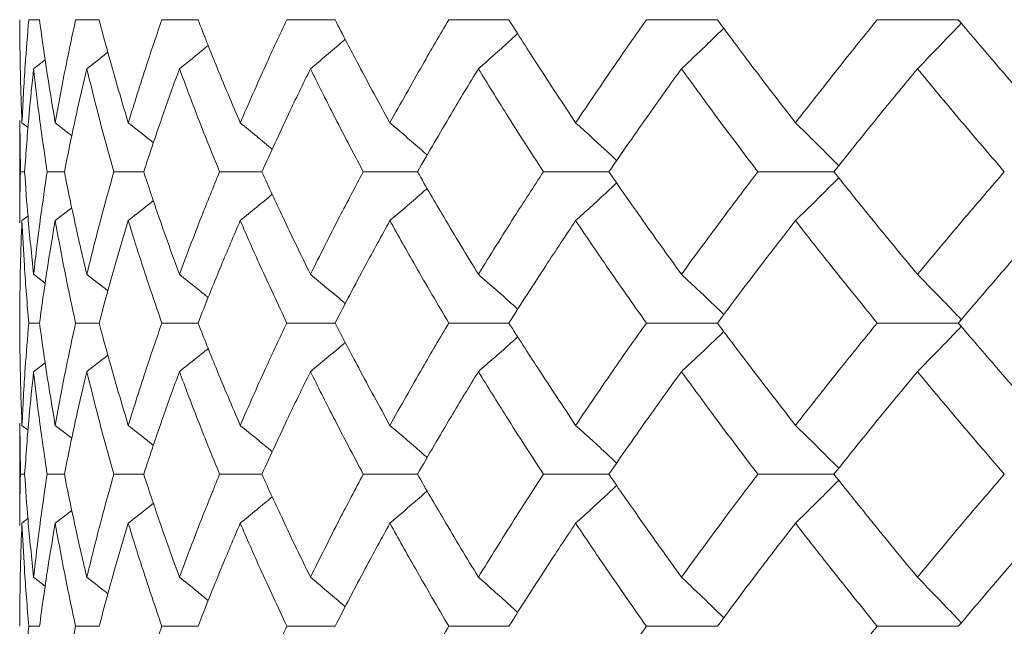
# Model space of a CAD drawing. Header units: inches. Extents: x -4.1 to 22.6, y -10.2 to 17.8.
# Tile 75 of 142: x 11.001 to 11.395, y -0.143 to 0.1. Entities that reach past the tile are written whole.
import ezdxf

# ---------------------------------------------------------------- set-up
doc = ezdxf.new("R2010")
doc.units = ezdxf.units.IN
doc.header["$MEASUREMENT"] = 0

msp = doc.modelspace()

# ---------------------------------------------------------------- linework, layer by layer
at = {"color": 7, "linetype": 'Continuous', "lineweight": 15}
for p, q in [((11.00853, 0.09986), (11.00422, 0.09986)), ((11.03242, 0.09986), (11.02298, 0.09986)), ((11.07205, 0.09986), (11.05757, 0.09986)), ((11.12698, 0.09986), (11.10763, 0.09986)), ((11.19661, 0.09986), (11.17259, 0.09986)), ((11.28018, 0.09986), (11.25175, 0.09986)), ((11.37676, 0.09986), (11.34425, 0.09986)), ((11.00617, 0.08017), (11.01079, 0.08375)), ((11.00063, 0.05941), (11.00063, 0.01844)), ((11.00086, 0.0389), (11.00066, 0.05941)), ((11.0015, 0.05853), (11.00394, 0.05665)), ((11.01484, 0.05853), (11.0215, 0.05334)), ((11.00257, 0.0389), (11.00086, 0.0389)), ((11.01849, 0.0389), (11.0116, 0.0389)), ((11.05029, 0.0389), (11.03832, 0.0389)), ((11.09764, 0.0389), (11.0807, 0.0389)), ((11.16, 0.0389), (11.13828, 0.0389)), ((11.23671, 0.0389), (11.21045, 0.0389)), ((11.32691, 0.0389), (11.2964, 0.0389)), ((11.01484, 0.0193), (11.02147, 0.02445)), ((11.0015, 0.0193), (11.0039, 0.02115)), ((11.00617, -0.00221), (11.01082, -0.0058)), ((11.00853, -0.02172), (11.00422, -0.02172)), ((11.03242, -0.02172), (11.02298, -0.02172)), ((11.07205, -0.02172), (11.05757, -0.02172)), ((11.12698, -0.02172), (11.10763, -0.02172)), ((11.19661, -0.02172), (11.17259, -0.02172)), ((11.28018, -0.02172), (11.25175, -0.02172)), ((11.37676, -0.02172), (11.34425, -0.02172)), ((11.00617, -0.04123), (11.01078, -0.03767)), ((11.00063, -0.06188), (11.00063, -0.10285)), ((11.00086, -0.08234), (11.00066, -0.06188)), ((11.0015, -0.06274), (11.00394, -0.06462)), ((11.01484, -0.06274), (11.0215, -0.06792)), ((11.00257, -0.08234), (11.00086, -0.08234)), ((11.01849, -0.08234), (11.0116, -0.08234)), ((11.05029, -0.08234), (11.03832, -0.08234)), ((11.09764, -0.08234), (11.0807, -0.08234)), ((11.16, -0.08234), (11.13828, -0.08234)), ((11.23671, -0.08234), (11.21045, -0.08234)), ((11.32691, -0.08234), (11.2964, -0.08234)), ((11.01484, -0.10197), (11.02147, -0.09681)), ((11.0015, -0.10197), (11.0039, -0.10012)), ((11.00617, -0.12361), (11.01082, -0.12722)), ((11.00853, -0.1433), (11.00422, -0.1433)), ((11.03242, -0.1433), (11.02298, -0.1433)), ((11.07205, -0.1433), (11.05757, -0.1433)), ((11.12698, -0.1433), (11.10763, -0.1433)), ((11.19661, -0.1433), (11.17259, -0.1433)), ((11.28018, -0.1433), (11.25175, -0.1433)), ((11.37676, -0.1433), (11.34425, -0.1433))]:
    msp.add_line(p, q, dxfattribs=at)
for points, knots in [([(11.0015, 0.05853), (11.00122, 0.06624), (11.0007, 0.08001), (11.00065, 0.09379), (11.00063, 0.09986)], [0, 0, 0, 0, 0.55973, 1, 1, 1, 1]), ([(11.0015, 0.05853), (11.00189, 0.06624), (11.00257, 0.08001), (11.00372, 0.09379), (11.00422, 0.09986)], [0, 0, 0, 0, 0.55973, 1, 1, 1, 1]), ([(11.01484, 0.05853), (11.01354, 0.06624), (11.01121, 0.08001), (11.00935, 0.09379), (11.00853, 0.09986)], [0, 0, 0, 0, 0.55973, 1, 1, 1, 1]), ([(11.01484, 0.05853), (11.01624, 0.06624), (11.01873, 0.08001), (11.02168, 0.09379), (11.02298, 0.09986)], [0, 0, 0, 0, 0.55973, 1, 1, 1, 1]), ([(11.0441, 0.05853), (11.0418, 0.06624), (11.03769, 0.08001), (11.03403, 0.09379), (11.03242, 0.09986)], [0, 0, 0, 0, 0.55973, 1, 1, 1, 1]), ([(11.0441, 0.05853), (11.0465, 0.06624), (11.05077, 0.08001), (11.05549, 0.09379), (11.05757, 0.09986)], [0, 0, 0, 0, 0.55973, 1, 1, 1, 1]), ([(11.08897, 0.05853), (11.08569, 0.06624), (11.07984, 0.08001), (11.07443, 0.09379), (11.07205, 0.09986)], [0, 0, 0, 0, 0.55973, 1, 1, 1, 1]), ([(11.08897, 0.05853), (11.09234, 0.06624), (11.09835, 0.08001), (11.10479, 0.09379), (11.10763, 0.09986)], [0, 0, 0, 0, 0.55973, 1, 1, 1, 1]), ([(11.14896, 0.05853), (11.14474, 0.06624), (11.13721, 0.08001), (11.13011, 0.09379), (11.12698, 0.09986)], [0, 0, 0, 0, 0.55973, 1, 1, 1, 1]), ([(11.14896, 0.05853), (11.15326, 0.06624), (11.16094, 0.08001), (11.16903, 0.09379), (11.17259, 0.09986)], [0, 0, 0, 0, 0.55973, 1, 1, 1, 1]), ([(11.2234, 0.05853), (11.21829, 0.06624), (11.20917, 0.08001), (11.20045, 0.09379), (11.19661, 0.09986)], [0, 0, 0, 0, 0.55973, 1, 1, 1, 1]), ([(11.2234, 0.05853), (11.22859, 0.06624), (11.23786, 0.08001), (11.24751, 0.09379), (11.25175, 0.09986)], [0, 0, 0, 0, 0.55973, 1, 1, 1, 1]), ([(11.31149, 0.05853), (11.30554, 0.06624), (11.29493, 0.08001), (11.28469, 0.09379), (11.28018, 0.09986)], [0, 0, 0, 0, 0.55973, 1, 1, 1, 1]), ([(11.31149, 0.05853), (11.31751, 0.06624), (11.32826, 0.08001), (11.33936, 0.09379), (11.34425, 0.09986)], [0, 0, 0, 0, 0.55973, 1, 1, 1, 1]), ([(11.41225, 0.05853), (11.40554, 0.06624), (11.39354, 0.08001), (11.38189, 0.09379), (11.37676, 0.09986)], [0, 0, 0, 0, 0.55973, 1, 1, 1, 1]), ([(11.26579, 0.08017), (11.26771, 0.08198), (11.27155, 0.08559), (11.27721, 0.09099), (11.28093, 0.09463), (11.28275, 0.09642)], [0, 0, 0, 0, 0.337318, 0.674635, 1, 1, 1, 1]), ([(11.36035, 0.08017), (11.36212, 0.08198), (11.36566, 0.08559), (11.37152, 0.09168), (11.3756, 0.09601), (11.37793, 0.09849)], [0, 0, 0, 0, 0.2995399, 0.5990798, 1, 1, 1, 1]), ([(11.11711, 0.08017), (11.11927, 0.08198), (11.12358, 0.08559), (11.12823, 0.08953), (11.13071, 0.09169), (11.13107, 0.092)], [0, 0, 0, 0, 0.461504, 0.923007, 1, 1, 1, 1]), ([(11.18442, 0.08017), (11.18647, 0.08198), (11.19057, 0.08559), (11.19582, 0.09028), (11.199, 0.0932), (11.20017, 0.09427)], [0, 0, 0, 0, 0.388001, 0.776003, 1, 1, 1, 1]), ([(11.02749, 0.08017), (11.0298, 0.08197), (11.03262, 0.08418), (11.03542, 0.08642), (11.03594, 0.08684)], [0, 0, 0, 0, 0.81537, 1, 1, 1, 1]), ([(11.06461, 0.08017), (11.06685, 0.08197), (11.07071, 0.08508), (11.07454, 0.08823), (11.07615, 0.08955)], [0, 0, 0, 0, 0.58084, 1, 1, 1, 1]), ([(11.00257, 0.0389), (11.00312, 0.0466), (11.0041, 0.06034), (11.00553, 0.07411), (11.00617, 0.08017)], [0, 0, 0, 0, 0.559665, 1, 1, 1, 1]), ([(11.0116, 0.0389), (11.01047, 0.0466), (11.00843, 0.06034), (11.00686, 0.07411), (11.00617, 0.08017)], [0, 0, 0, 0, 0.559665, 1, 1, 1, 1]), ([(11.01849, 0.0389), (11.02005, 0.0466), (11.02283, 0.06034), (11.02607, 0.07411), (11.02749, 0.08017)], [0, 0, 0, 0, 0.5596645, 1, 1, 1, 1]), ([(11.03832, 0.0389), (11.03617, 0.0466), (11.03235, 0.06034), (11.02898, 0.07411), (11.02749, 0.08017)], [0, 0, 0, 0, 0.559665, 1, 1, 1, 1]), ([(11.05029, 0.0389), (11.05285, 0.0466), (11.05741, 0.06034), (11.06241, 0.07411), (11.06461, 0.08017)], [0, 0, 0, 0, 0.559665, 1, 1, 1, 1]), ([(11.0807, 0.0389), (11.07758, 0.0466), (11.072, 0.06034), (11.06687, 0.07411), (11.06461, 0.08017)], [0, 0, 0, 0, 0.559665, 1, 1, 1, 1]), ([(11.09764, 0.0389), (11.10116, 0.0466), (11.10744, 0.06034), (11.11416, 0.07411), (11.11711, 0.08017)], [0, 0, 0, 0, 0.559665, 1, 1, 1, 1]), ([(11.13828, 0.0389), (11.13422, 0.0466), (11.12696, 0.06034), (11.12012, 0.07411), (11.11711, 0.08017)], [0, 0, 0, 0, 0.559665, 1, 1, 1, 1]), ([(11.16, 0.0389), (11.16445, 0.0466), (11.1724, 0.06034), (11.18074, 0.07411), (11.18442, 0.08017)], [0, 0, 0, 0, 0.559665, 1, 1, 1, 1]), ([(11.21045, 0.0389), (11.20548, 0.0466), (11.19661, 0.06034), (11.18814, 0.07411), (11.18442, 0.08017)], [0, 0, 0, 0, 0.559665, 1, 1, 1, 1]), ([(11.23671, 0.0389), (11.24203, 0.0466), (11.25155, 0.06034), (11.26144, 0.07411), (11.26579, 0.08017)], [0, 0, 0, 0, 0.5596645, 1, 1, 1, 1]), ([(11.2964, 0.0389), (11.29058, 0.0466), (11.2802, 0.06034), (11.2702, 0.07411), (11.26579, 0.08017)], [0, 0, 0, 0, 0.559665, 1, 1, 1, 1]), ([(11.32691, 0.0389), (11.33305, 0.0466), (11.34404, 0.06034), (11.35536, 0.07411), (11.36035, 0.08017)], [0, 0, 0, 0, 0.5596645, 1, 1, 1, 1]), ([(11.39519, 0.0389), (11.38859, 0.0466), (11.37681, 0.06034), (11.36538, 0.07411), (11.36035, 0.08017)], [0, 0, 0, 0, 0.559665, 1, 1, 1, 1]), ([(11.0441, 0.05853), (11.04638, 0.05673), (11.04975, 0.05406), (11.05311, 0.05135), (11.0542, 0.05047)], [0, 0, 0, 0, 0.674052, 1, 1, 1, 1]), ([(11.08897, 0.05853), (11.09117, 0.05673), (11.09547, 0.05322), (11.09974, 0.04966), (11.10181, 0.04792)], [0, 0, 0, 0, 0.512874, 1, 1, 1, 1]), ([(11.14896, 0.05853), (11.15106, 0.05673), (11.15528, 0.05312), (11.16026, 0.0488), (11.16312, 0.04627), (11.16389, 0.04557)], [0, 0, 0, 0, 0.421083, 0.842166, 1, 1, 1, 1]), ([(11.2234, 0.05853), (11.22539, 0.05673), (11.22936, 0.05312), (11.23485, 0.04808), (11.23832, 0.04481), (11.23983, 0.04338)], [0, 0, 0, 0, 0.360851, 0.721702, 1, 1, 1, 1]), ([(11.31149, 0.05853), (11.31333, 0.05673), (11.31703, 0.05312), (11.32282, 0.04739), (11.32673, 0.04342), (11.32883, 0.04129)], [0, 0, 0, 0, 0.3174882, 0.6349764, 1, 1, 1, 1]), ([(11.00066, 0.01844), (11.00065, 0.01922), (11.00057, 0.02603), (11.00072, 0.03286), (11.00086, 0.0389)], [0, 0, 0, 0, 0.114506, 1, 1, 1, 1]), ([(11.00617, -0.00221), (11.00537, 0.00545), (11.00395, 0.01914), (11.00299, 0.03286), (11.00257, 0.0389)], [0, 0, 0, 0, 0.559527, 1, 1, 1, 1]), ([(11.00617, -0.00221), (11.00706, 0.00545), (11.00865, 0.01914), (11.0107, 0.03286), (11.0116, 0.0389)], [0, 0, 0, 0, 0.559527, 1, 1, 1, 1]), ([(11.02749, -0.00221), (11.02569, 0.00545), (11.02247, 0.01914), (11.0197, 0.03286), (11.01849, 0.0389)], [0, 0, 0, 0, 0.5595273, 1, 1, 1, 1]), ([(11.02749, -0.00221), (11.02939, 0.00545), (11.03278, 0.01914), (11.03662, 0.03286), (11.03832, 0.0389)], [0, 0, 0, 0, 0.559527, 1, 1, 1, 1]), ([(11.06461, -0.00221), (11.06182, 0.00545), (11.05683, 0.01914), (11.05229, 0.03286), (11.05029, 0.0389)], [0, 0, 0, 0, 0.559527, 1, 1, 1, 1]), ([(11.06461, -0.00221), (11.0675, 0.00545), (11.07265, 0.01914), (11.07824, 0.03286), (11.0807, 0.0389)], [0, 0, 0, 0, 0.559527, 1, 1, 1, 1]), ([(11.11711, -0.00221), (11.11336, 0.00545), (11.10666, 0.01914), (11.1004, 0.03286), (11.09764, 0.0389)], [0, 0, 0, 0, 0.559527, 1, 1, 1, 1]), ([(11.11711, -0.00221), (11.12095, 0.00545), (11.12781, 0.01914), (11.13508, 0.03286), (11.13828, 0.0389)], [0, 0, 0, 0, 0.5595273, 1, 1, 1, 1]), ([(11.18442, -0.00221), (11.17975, 0.00545), (11.17141, 0.01914), (11.16349, 0.03286), (11.16, 0.0389)], [0, 0, 0, 0, 0.559527, 1, 1, 1, 1]), ([(11.18442, -0.00221), (11.18917, 0.00545), (11.19766, 0.01914), (11.20654, 0.03286), (11.21045, 0.0389)], [0, 0, 0, 0, 0.559527, 1, 1, 1, 1]), ([(11.26579, -0.00221), (11.26026, 0.00545), (11.25038, 0.01914), (11.24089, 0.03286), (11.23671, 0.0389)], [0, 0, 0, 0, 0.559527, 1, 1, 1, 1]), ([(11.26579, -0.00221), (11.2714, 0.00545), (11.28143, 0.01914), (11.29182, 0.03286), (11.2964, 0.0389)], [0, 0, 0, 0, 0.5595273, 1, 1, 1, 1]), ([(11.31149, 0.0193), (11.31334, 0.0211), (11.31704, 0.02471), (11.32282, 0.03043), (11.32674, 0.03439), (11.32882, 0.03651)], [0, 0, 0, 0, 0.317748, 0.635496, 1, 1, 1, 1]), ([(11.36035, -0.00221), (11.35401, 0.00545), (11.34269, 0.01914), (11.33173, 0.03286), (11.32691, 0.0389)], [0, 0, 0, 0, 0.559527, 1, 1, 1, 1]), ([(11.36035, -0.00221), (11.36676, 0.00545), (11.37821, 0.01914), (11.39, 0.03286), (11.39519, 0.0389)], [0, 0, 0, 0, 0.559527, 1, 1, 1, 1]), ([(11.14896, 0.0193), (11.15106, 0.02111), (11.15528, 0.02471), (11.16026, 0.02901), (11.16311, 0.03154), (11.16389, 0.03223)], [0, 0, 0, 0, 0.4216668, 0.8433336, 1, 1, 1, 1]), ([(11.2234, 0.0193), (11.22539, 0.0211), (11.22937, 0.02471), (11.23485, 0.02974), (11.23832, 0.033), (11.23983, 0.03442)], [0, 0, 0, 0, 0.361223, 0.722446, 1, 1, 1, 1]), ([(11.08897, 0.0193), (11.09118, 0.0211), (11.09547, 0.0246), (11.09973, 0.02815), (11.1018, 0.02988)], [0, 0, 0, 0, 0.5139, 1, 1, 1, 1]), ([(11.0441, 0.0193), (11.04638, 0.0211), (11.04975, 0.02376), (11.05309, 0.02646), (11.05418, 0.02733)], [0, 0, 0, 0, 0.676171, 1, 1, 1, 1]), ([(11.00063, -0.02172), (11.00067, -0.01408), (11.00074, -0.00042), (11.00127, 0.01327), (11.0015, 0.0193)], [0, 0, 0, 0, 0.559462, 1, 1, 1, 1]), ([(11.00422, -0.02172), (11.00359, -0.01408), (11.00246, -0.00042), (11.0018, 0.01327), (11.0015, 0.0193)], [0, 0, 0, 0, 0.559462, 1, 1, 1, 1]), ([(11.00853, -0.02172), (11.00958, -0.01408), (11.01147, -0.00042), (11.01381, 0.01327), (11.01484, 0.0193)], [0, 0, 0, 0, 0.559462, 1, 1, 1, 1]), ([(11.02298, -0.02172), (11.02134, -0.01408), (11.0184, -0.00042), (11.01593, 0.01327), (11.01484, 0.0193)], [0, 0, 0, 0, 0.559462, 1, 1, 1, 1]), ([(11.03242, -0.02172), (11.03448, -0.01408), (11.03816, -0.00042), (11.04228, 0.01327), (11.0441, 0.0193)], [0, 0, 0, 0, 0.559462, 1, 1, 1, 1]), ([(11.05757, -0.02172), (11.05494, -0.01408), (11.05023, -0.00042), (11.04598, 0.01327), (11.0441, 0.0193)], [0, 0, 0, 0, 0.559462, 1, 1, 1, 1]), ([(11.07205, -0.02172), (11.07509, -0.01408), (11.08052, -0.00042), (11.08639, 0.01327), (11.08897, 0.0193)], [0, 0, 0, 0, 0.559462, 1, 1, 1, 1]), ([(11.10763, -0.02172), (11.10403, -0.01408), (11.0976, -0.00042), (11.09161, 0.01327), (11.08897, 0.0193)], [0, 0, 0, 0, 0.559462, 1, 1, 1, 1]), ([(11.12698, -0.02172), (11.13097, -0.01408), (11.1381, -0.00042), (11.14564, 0.01327), (11.14896, 0.0193)], [0, 0, 0, 0, 0.559462, 1, 1, 1, 1]), ([(11.17259, -0.02172), (11.16807, -0.01408), (11.15999, -0.00042), (11.15233, 0.01327), (11.14896, 0.0193)], [0, 0, 0, 0, 0.559462, 1, 1, 1, 1]), ([(11.19661, -0.02172), (11.2015, -0.01408), (11.21025, -0.00042), (11.21938, 0.01327), (11.2234, 0.0193)], [0, 0, 0, 0, 0.559462, 1, 1, 1, 1]), ([(11.25175, -0.02172), (11.24636, -0.01408), (11.23671, -0.00042), (11.22747, 0.01327), (11.2234, 0.0193)], [0, 0, 0, 0, 0.559462, 1, 1, 1, 1]), ([(11.28018, -0.02172), (11.28592, -0.01408), (11.29619, -0.00042), (11.30681, 0.01327), (11.31149, 0.0193)], [0, 0, 0, 0, 0.559462, 1, 1, 1, 1]), ([(11.34425, -0.02172), (11.33804, -0.01408), (11.32694, -0.00042), (11.31621, 0.01327), (11.31149, 0.0193)], [0, 0, 0, 0, 0.559462, 1, 1, 1, 1]), ([(11.37676, -0.02172), (11.3833, -0.01408), (11.39497, -0.00042), (11.40697, 0.01327), (11.41225, 0.0193)], [0, 0, 0, 0, 0.559462, 1, 1, 1, 1]), ([(11.02749, -0.00221), (11.0298, -0.00401), (11.03264, -0.00621), (11.03545, -0.00843), (11.03597, -0.00885)], [0, 0, 0, 0, 0.81536, 1, 1, 1, 1]), ([(11.06461, -0.00221), (11.06686, -0.00401), (11.07072, -0.00709), (11.07456, -0.01022), (11.07616, -0.01153)], [0, 0, 0, 0, 0.581822, 1, 1, 1, 1]), ([(11.11711, -0.00221), (11.11927, -0.00401), (11.1236, -0.00761), (11.12825, -0.01152), (11.13073, -0.01365), (11.13108, -0.01395)], [0, 0, 0, 0, 0.462668, 0.925337, 1, 1, 1, 1]), ([(11.18442, -0.00221), (11.18647, -0.00401), (11.19058, -0.00761), (11.19584, -0.01226), (11.19902, -0.01515), (11.20018, -0.01619)], [0, 0, 0, 0, 0.389165, 0.778331, 1, 1, 1, 1]), ([(11.26579, -0.00221), (11.26772, -0.00401), (11.27157, -0.0076), (11.27723, -0.01296), (11.28094, -0.01656), (11.28275, -0.01831)], [0, 0, 0, 0, 0.338424, 0.676849, 1, 1, 1, 1]), ([(11.36035, -0.00221), (11.36212, -0.00401), (11.36567, -0.0076), (11.37154, -0.01364), (11.37561, -0.01792), (11.37793, -0.02036)], [0, 0, 0, 0, 0.300574, 0.601147, 1, 1, 1, 1]), ([(11.0015, -0.06274), (11.00122, -0.05507), (11.0007, -0.04138), (11.00065, -0.02772), (11.00063, -0.02172)], [0, 0, 0, 0, 0.5605414, 1, 1, 1, 1]), ([(11.0015, -0.06274), (11.00189, -0.05507), (11.00257, -0.04138), (11.00372, -0.02772), (11.00422, -0.02172)], [0, 0, 0, 0, 0.560541, 1, 1, 1, 1]), ([(11.01484, -0.06274), (11.01354, -0.05507), (11.01121, -0.04138), (11.00935, -0.02772), (11.00853, -0.02172)], [0, 0, 0, 0, 0.560541, 1, 1, 1, 1]), ([(11.01484, -0.06274), (11.01624, -0.05507), (11.01873, -0.04138), (11.02168, -0.02772), (11.02298, -0.02172)], [0, 0, 0, 0, 0.560541, 1, 1, 1, 1]), ([(11.0441, -0.06274), (11.0418, -0.05507), (11.03769, -0.04138), (11.03403, -0.02772), (11.03242, -0.02172)], [0, 0, 0, 0, 0.560541, 1, 1, 1, 1]), ([(11.0441, -0.06274), (11.0465, -0.05507), (11.05077, -0.04138), (11.0555, -0.02772), (11.05757, -0.02172)], [0, 0, 0, 0, 0.560541, 1, 1, 1, 1]), ([(11.08897, -0.06274), (11.08569, -0.05507), (11.07985, -0.04138), (11.07443, -0.02772), (11.07205, -0.02172)], [0, 0, 0, 0, 0.560541, 1, 1, 1, 1]), ([(11.08897, -0.06274), (11.09234, -0.05507), (11.09834, -0.04138), (11.10479, -0.02772), (11.10763, -0.02172)], [0, 0, 0, 0, 0.560541, 1, 1, 1, 1]), ([(11.14896, -0.06274), (11.14474, -0.05507), (11.13722, -0.04138), (11.13011, -0.02772), (11.12698, -0.02172)], [0, 0, 0, 0, 0.560541, 1, 1, 1, 1]), ([(11.14896, -0.06274), (11.15326, -0.05507), (11.16093, -0.04138), (11.16903, -0.02772), (11.17259, -0.02172)], [0, 0, 0, 0, 0.560541, 1, 1, 1, 1]), ([(11.2234, -0.06274), (11.21829, -0.05507), (11.20918, -0.04138), (11.20045, -0.02772), (11.19661, -0.02172)], [0, 0, 0, 0, 0.5605414, 1, 1, 1, 1]), ([(11.2234, -0.06274), (11.22859, -0.05507), (11.23785, -0.04138), (11.24751, -0.02772), (11.25175, -0.02172)], [0, 0, 0, 0, 0.560541, 1, 1, 1, 1]), ([(11.31149, -0.06274), (11.30554, -0.05507), (11.29493, -0.04138), (11.28468, -0.02772), (11.28018, -0.02172)], [0, 0, 0, 0, 0.560541, 1, 1, 1, 1]), ([(11.31149, -0.06274), (11.31751, -0.05507), (11.32825, -0.04138), (11.33937, -0.02772), (11.34425, -0.02172)], [0, 0, 0, 0, 0.560541, 1, 1, 1, 1]), ([(11.36035, -0.04123), (11.36212, -0.03943), (11.36567, -0.03583), (11.37154, -0.0298), (11.37561, -0.02552), (11.37793, -0.02308)], [0, 0, 0, 0, 0.300595, 0.601189, 1, 1, 1, 1]), ([(11.41225, -0.06274), (11.40553, -0.05507), (11.39355, -0.04138), (11.38189, -0.02772), (11.37676, -0.02172)], [0, 0, 0, 0, 0.560541, 1, 1, 1, 1]), ([(11.18442, -0.04123), (11.18647, -0.03943), (11.19058, -0.03583), (11.19584, -0.03118), (11.19902, -0.0283), (11.20017, -0.02725)], [0, 0, 0, 0, 0.38935, 0.7787, 1, 1, 1, 1]), ([(11.26579, -0.04123), (11.26772, -0.03943), (11.27157, -0.03583), (11.27723, -0.03048), (11.28094, -0.02688), (11.28275, -0.02513)], [0, 0, 0, 0, 0.338501, 0.677002, 1, 1, 1, 1]), ([(11.11711, -0.04123), (11.11927, -0.03943), (11.1236, -0.03583), (11.12825, -0.03192), (11.13073, -0.0298), (11.13107, -0.0295)], [0, 0, 0, 0, 0.463079, 0.926159, 1, 1, 1, 1]), ([(11.02749, -0.04123), (11.0298, -0.03943), (11.03263, -0.03724), (11.03543, -0.03502), (11.03594, -0.03461)], [0, 0, 0, 0, 0.817982, 1, 1, 1, 1]), ([(11.06461, -0.04123), (11.06686, -0.03943), (11.07072, -0.03635), (11.07455, -0.03323), (11.07614, -0.03193)], [0, 0, 0, 0, 0.5827699, 1, 1, 1, 1]), ([(11.00257, -0.08234), (11.00312, -0.07465), (11.00409, -0.06093), (11.00553, -0.04724), (11.00617, -0.04123)], [0, 0, 0, 0, 0.560476, 1, 1, 1, 1]), ([(11.0116, -0.08234), (11.01047, -0.07465), (11.00843, -0.06093), (11.00686, -0.04724), (11.00617, -0.04123)], [0, 0, 0, 0, 0.560476, 1, 1, 1, 1]), ([(11.01849, -0.08234), (11.02005, -0.07465), (11.02283, -0.06093), (11.02607, -0.04724), (11.02749, -0.04123)], [0, 0, 0, 0, 0.5604762, 1, 1, 1, 1]), ([(11.03832, -0.08234), (11.03617, -0.07465), (11.03235, -0.06093), (11.02898, -0.04724), (11.02749, -0.04123)], [0, 0, 0, 0, 0.560476, 1, 1, 1, 1]), ([(11.05029, -0.08234), (11.05285, -0.07465), (11.0574, -0.06093), (11.06241, -0.04724), (11.06461, -0.04123)], [0, 0, 0, 0, 0.5604762, 1, 1, 1, 1]), ([(11.0807, -0.08234), (11.07758, -0.07465), (11.07201, -0.06093), (11.06687, -0.04724), (11.06461, -0.04123)], [0, 0, 0, 0, 0.5604762, 1, 1, 1, 1]), ([(11.09764, -0.08234), (11.10116, -0.07465), (11.10744, -0.06093), (11.11416, -0.04724), (11.11711, -0.04123)], [0, 0, 0, 0, 0.5604762, 1, 1, 1, 1]), ([(11.13828, -0.08234), (11.13422, -0.07465), (11.12696, -0.06093), (11.12012, -0.04724), (11.11711, -0.04123)], [0, 0, 0, 0, 0.5604762, 1, 1, 1, 1]), ([(11.16, -0.08234), (11.16445, -0.07465), (11.17239, -0.06093), (11.18074, -0.04724), (11.18442, -0.04123)], [0, 0, 0, 0, 0.560476, 1, 1, 1, 1]), ([(11.21045, -0.08234), (11.20548, -0.07465), (11.19662, -0.06093), (11.18814, -0.04724), (11.18442, -0.04123)], [0, 0, 0, 0, 0.560476, 1, 1, 1, 1]), ([(11.23671, -0.08234), (11.24203, -0.07465), (11.25154, -0.06093), (11.26144, -0.04724), (11.26579, -0.04123)], [0, 0, 0, 0, 0.560476, 1, 1, 1, 1]), ([(11.2964, -0.08234), (11.29058, -0.07465), (11.28021, -0.06093), (11.2702, -0.04724), (11.26579, -0.04123)], [0, 0, 0, 0, 0.5604762, 1, 1, 1, 1]), ([(11.32691, -0.08234), (11.33306, -0.07465), (11.34403, -0.06093), (11.35537, -0.04724), (11.36035, -0.04123)], [0, 0, 0, 0, 0.560476, 1, 1, 1, 1]), ([(11.39519, -0.08234), (11.38859, -0.07465), (11.37682, -0.06093), (11.36538, -0.04724), (11.36035, -0.04123)], [0, 0, 0, 0, 0.560476, 1, 1, 1, 1]), ([(11.0441, -0.06274), (11.04638, -0.06454), (11.04976, -0.06721), (11.05311, -0.06991), (11.0542, -0.07079)], [0, 0, 0, 0, 0.674535, 1, 1, 1, 1]), ([(11.08897, -0.06274), (11.09118, -0.06454), (11.09548, -0.06805), (11.09974, -0.0716), (11.10182, -0.07333)], [0, 0, 0, 0, 0.513216, 1, 1, 1, 1]), ([(11.14896, -0.06274), (11.15106, -0.06454), (11.15528, -0.06815), (11.16027, -0.07245), (11.16312, -0.07499), (11.1639, -0.07568)], [0, 0, 0, 0, 0.42135, 0.8427, 1, 1, 1, 1]), ([(11.2234, -0.06274), (11.22539, -0.06454), (11.22937, -0.06814), (11.23485, -0.07318), (11.23832, -0.07644), (11.23983, -0.07786)], [0, 0, 0, 0, 0.361078, 0.722156, 1, 1, 1, 1]), ([(11.31149, -0.06274), (11.31334, -0.06454), (11.31704, -0.06814), (11.32282, -0.07387), (11.32674, -0.07783), (11.32883, -0.07995)], [0, 0, 0, 0, 0.317693, 0.635385, 1, 1, 1, 1]), ([(11.00066, -0.10285), (11.00065, -0.10206), (11.00057, -0.09521), (11.00072, -0.08838), (11.00086, -0.08234)], [0, 0, 0, 0, 0.115573, 1, 1, 1, 1]), ([(11.00617, -0.12361), (11.00537, -0.1159), (11.00395, -0.10213), (11.00299, -0.08838), (11.00257, -0.08234)], [0, 0, 0, 0, 0.560339, 1, 1, 1, 1]), ([(11.00617, -0.12361), (11.00706, -0.1159), (11.00865, -0.10213), (11.0107, -0.08838), (11.0116, -0.08234)], [0, 0, 0, 0, 0.560339, 1, 1, 1, 1]), ([(11.02749, -0.12361), (11.02569, -0.1159), (11.02247, -0.10213), (11.0197, -0.08838), (11.01849, -0.08234)], [0, 0, 0, 0, 0.560339, 1, 1, 1, 1]), ([(11.02749, -0.12361), (11.02939, -0.1159), (11.03278, -0.10213), (11.03663, -0.08838), (11.03832, -0.08234)], [0, 0, 0, 0, 0.560339, 1, 1, 1, 1]), ([(11.06461, -0.12361), (11.06182, -0.1159), (11.05683, -0.10213), (11.05229, -0.08838), (11.05029, -0.08234)], [0, 0, 0, 0, 0.560339, 1, 1, 1, 1]), ([(11.06461, -0.12361), (11.0675, -0.1159), (11.07265, -0.10213), (11.07824, -0.08838), (11.0807, -0.08234)], [0, 0, 0, 0, 0.560339, 1, 1, 1, 1]), ([(11.11711, -0.12361), (11.11336, -0.1159), (11.10667, -0.10213), (11.10039, -0.08838), (11.09764, -0.08234)], [0, 0, 0, 0, 0.560339, 1, 1, 1, 1]), ([(11.11711, -0.12361), (11.12095, -0.1159), (11.1278, -0.10213), (11.13508, -0.08838), (11.13828, -0.08234)], [0, 0, 0, 0, 0.560339, 1, 1, 1, 1]), ([(11.18442, -0.12361), (11.17975, -0.1159), (11.17142, -0.10213), (11.16349, -0.08838), (11.16, -0.08234)], [0, 0, 0, 0, 0.560339, 1, 1, 1, 1]), ([(11.18442, -0.12361), (11.18917, -0.1159), (11.19765, -0.10213), (11.20654, -0.08838), (11.21045, -0.08234)], [0, 0, 0, 0, 0.560339, 1, 1, 1, 1]), ([(11.26579, -0.12361), (11.26026, -0.1159), (11.25038, -0.10213), (11.24088, -0.08838), (11.23671, -0.08234)], [0, 0, 0, 0, 0.560339, 1, 1, 1, 1]), ([(11.26579, -0.12361), (11.27141, -0.1159), (11.28142, -0.10213), (11.29182, -0.08838), (11.2964, -0.08234)], [0, 0, 0, 0, 0.560339, 1, 1, 1, 1]), ([(11.36035, -0.12361), (11.35401, -0.1159), (11.3427, -0.10213), (11.33173, -0.08838), (11.32691, -0.08234)], [0, 0, 0, 0, 0.560339, 1, 1, 1, 1]), ([(11.36035, -0.12361), (11.36676, -0.1159), (11.3782, -0.10213), (11.39, -0.08838), (11.39519, -0.08234)], [0, 0, 0, 0, 0.560339, 1, 1, 1, 1]), ([(11.31149, -0.10197), (11.31333, -0.10017), (11.31703, -0.09656), (11.32282, -0.09083), (11.32673, -0.08686), (11.32882, -0.08473)], [0, 0, 0, 0, 0.317535, 0.635069, 1, 1, 1, 1]), ([(11.14896, -0.10197), (11.15106, -0.10017), (11.15528, -0.09656), (11.16025, -0.09224), (11.16311, -0.08971), (11.16388, -0.08902)], [0, 0, 0, 0, 0.421367, 0.842734, 1, 1, 1, 1]), ([(11.2234, -0.10197), (11.22539, -0.10017), (11.22936, -0.09656), (11.23484, -0.09152), (11.23831, -0.08825), (11.23982, -0.08683)], [0, 0, 0, 0, 0.3609767, 0.7219535, 1, 1, 1, 1]), ([(11.0441, -0.10197), (11.04638, -0.10017), (11.04975, -0.0975), (11.05309, -0.0948), (11.05418, -0.09393)], [0, 0, 0, 0, 0.675594, 1, 1, 1, 1]), ([(11.08897, -0.10197), (11.09117, -0.10017), (11.09547, -0.09666), (11.09973, -0.0931), (11.1018, -0.09137)], [0, 0, 0, 0, 0.513503, 1, 1, 1, 1]), ([(11.00063, -0.1433), (11.00067, -0.13557), (11.00074, -0.12179), (11.00127, -0.10803), (11.0015, -0.10197)], [0, 0, 0, 0, 0.560274, 1, 1, 1, 1]), ([(11.00422, -0.1433), (11.00359, -0.13557), (11.00246, -0.12179), (11.0018, -0.10803), (11.0015, -0.10197)], [0, 0, 0, 0, 0.560274, 1, 1, 1, 1]), ([(11.00853, -0.1433), (11.00958, -0.13557), (11.01147, -0.12179), (11.01381, -0.10803), (11.01484, -0.10197)], [0, 0, 0, 0, 0.5602736, 1, 1, 1, 1]), ([(11.02298, -0.1433), (11.02134, -0.13557), (11.01841, -0.12179), (11.01593, -0.10803), (11.01484, -0.10197)], [0, 0, 0, 0, 0.560274, 1, 1, 1, 1]), ([(11.03242, -0.1433), (11.03448, -0.13557), (11.03816, -0.12179), (11.04229, -0.10803), (11.0441, -0.10197)], [0, 0, 0, 0, 0.560274, 1, 1, 1, 1]), ([(11.05757, -0.1433), (11.05494, -0.13557), (11.05023, -0.12179), (11.04597, -0.10803), (11.0441, -0.10197)], [0, 0, 0, 0, 0.560274, 1, 1, 1, 1]), ([(11.07205, -0.1433), (11.07509, -0.13557), (11.08052, -0.12179), (11.08639, -0.10803), (11.08897, -0.10197)], [0, 0, 0, 0, 0.560274, 1, 1, 1, 1]), ([(11.10763, -0.1433), (11.10403, -0.13557), (11.0976, -0.12179), (11.09161, -0.10803), (11.08897, -0.10197)], [0, 0, 0, 0, 0.560274, 1, 1, 1, 1]), ([(11.12698, -0.1433), (11.13097, -0.13557), (11.13809, -0.12179), (11.14564, -0.10803), (11.14896, -0.10197)], [0, 0, 0, 0, 0.560274, 1, 1, 1, 1]), ([(11.17259, -0.1433), (11.16807, -0.13557), (11.15999, -0.12179), (11.15233, -0.10803), (11.14896, -0.10197)], [0, 0, 0, 0, 0.5602736, 1, 1, 1, 1]), ([(11.19661, -0.1433), (11.20151, -0.13557), (11.21024, -0.12179), (11.21938, -0.10803), (11.2234, -0.10197)], [0, 0, 0, 0, 0.560274, 1, 1, 1, 1]), ([(11.25175, -0.1433), (11.24636, -0.13557), (11.23672, -0.12179), (11.22747, -0.10803), (11.2234, -0.10197)], [0, 0, 0, 0, 0.560274, 1, 1, 1, 1]), ([(11.28018, -0.1433), (11.28592, -0.13557), (11.29618, -0.12179), (11.30681, -0.10803), (11.31149, -0.10197)], [0, 0, 0, 0, 0.560274, 1, 1, 1, 1]), ([(11.34425, -0.1433), (11.33804, -0.13557), (11.32695, -0.12179), (11.31621, -0.10803), (11.31149, -0.10197)], [0, 0, 0, 0, 0.560274, 1, 1, 1, 1]), ([(11.37676, -0.1433), (11.3833, -0.13557), (11.39496, -0.12179), (11.40697, -0.10803), (11.41225, -0.10197)], [0, 0, 0, 0, 0.5602736, 1, 1, 1, 1]), ([(11.02749, -0.12361), (11.0298, -0.12541), (11.03263, -0.12763), (11.03544, -0.12988), (11.03597, -0.1303)], [0, 0, 0, 0, 0.812629, 1, 1, 1, 1]), ([(11.06461, -0.12361), (11.06685, -0.12541), (11.07072, -0.12852), (11.07456, -0.13168), (11.07617, -0.133)], [0, 0, 0, 0, 0.579824, 1, 1, 1, 1]), ([(11.11711, -0.12361), (11.11927, -0.12542), (11.12358, -0.12903), (11.12824, -0.13298), (11.13072, -0.13514), (11.13108, -0.13545)], [0, 0, 0, 0, 0.461051, 0.922103, 1, 1, 1, 1]), ([(11.18442, -0.12361), (11.18647, -0.12542), (11.19057, -0.12903), (11.19582, -0.13373), (11.19901, -0.13665), (11.20018, -0.13772)], [0, 0, 0, 0, 0.387792, 0.775584, 1, 1, 1, 1]), ([(11.26579, -0.12361), (11.26771, -0.12541), (11.27155, -0.12903), (11.27721, -0.13443), (11.28093, -0.13807), (11.28275, -0.13986)], [0, 0, 0, 0, 0.337228, 0.674456, 1, 1, 1, 1]), ([(11.36035, -0.12361), (11.36212, -0.12541), (11.36566, -0.12903), (11.37153, -0.13512), (11.3756, -0.13945), (11.37793, -0.14193)], [0, 0, 0, 0, 0.299514, 0.599028, 1, 1, 1, 1]), ([(11.0015, -0.1847), (11.00189, -0.17696), (11.00257, -0.16316), (11.00372, -0.14936), (11.00422, -0.1433)], [0, 0, 0, 0, 0.5601361, 1, 1, 1, 1]), ([(11.01484, -0.1847), (11.01624, -0.17696), (11.01873, -0.16316), (11.02168, -0.14936), (11.02298, -0.1433)], [0, 0, 0, 0, 0.5601361, 1, 1, 1, 1]), ([(11.0441, -0.1847), (11.0465, -0.17696), (11.05077, -0.16316), (11.05549, -0.14936), (11.05757, -0.1433)], [0, 0, 0, 0, 0.5601361, 1, 1, 1, 1]), ([(11.08897, -0.1847), (11.09234, -0.17696), (11.09835, -0.16316), (11.10479, -0.14936), (11.10763, -0.1433)], [0, 0, 0, 0, 0.560136, 1, 1, 1, 1]), ([(11.14896, -0.1847), (11.15326, -0.17696), (11.16094, -0.16316), (11.16903, -0.14936), (11.17259, -0.1433)], [0, 0, 0, 0, 0.560136, 1, 1, 1, 1]), ([(11.2234, -0.1847), (11.22859, -0.17696), (11.23785, -0.16316), (11.24751, -0.14936), (11.25175, -0.1433)], [0, 0, 0, 0, 0.560136, 1, 1, 1, 1]), ([(11.31149, -0.1847), (11.31751, -0.17696), (11.32825, -0.16316), (11.33936, -0.14936), (11.34425, -0.1433)], [0, 0, 0, 0, 0.560136, 1, 1, 1, 1])]:
    msp.add_open_spline(points, degree=3, knots=knots, dxfattribs=at)

doc.saveas('drawing.dxf')
